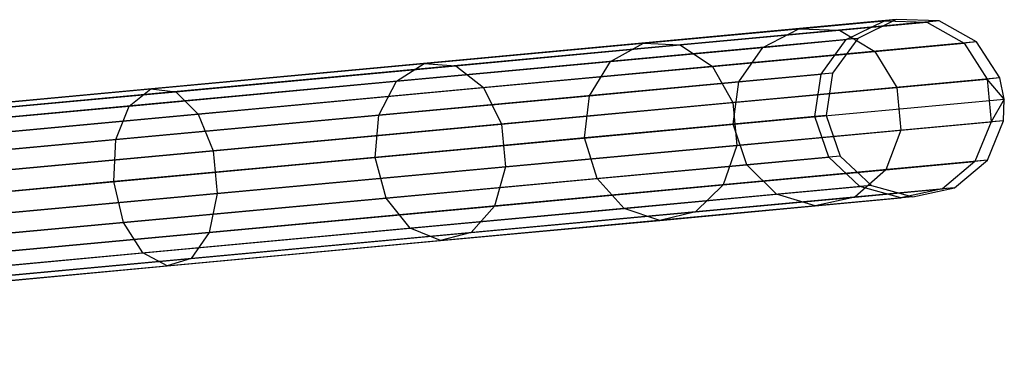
# Model space of a CAD drawing. Extents: x -102 to 101, y -101 to 102.
# Tile 213 of 256: x 89.45 to 100.44, y 6.53 to 10.19. Entities that reach past the tile are written whole.
import ezdxf

# ---------------------------------------------------------------- set-up
doc = ezdxf.new("R2010")
doc.units = 0
doc.header["$LTSCALE"] = 25.4
doc.layers.get('0').update_dxf_attribs({"linetype": 'CONTINUOUS'})

# ---------------------------------------------------------------- blocks, each defined once
blk = doc.blocks.new('NL2500012268_STL')
at = {"color": 0}
for p, q in [((202.603, 10.269, 306.113), (184.5, 8.591, 46.113)), ((202.603, 10.269, 306.113), (184.5, 8.591, 46.113)), ((203.081, 10.255, 306.08), (184.977, 8.578, 46.08)), ((203.081, 10.255, 306.08), (184.977, 8.578, 46.08)), ((201.516, 10.168, 314.136), (202.471, 10.256, 310.181)), ((201.516, 10.168, 314.136), (202.471, 10.256, 310.181)), ((201.968, 10.152, 314.295), (202.945, 10.242, 310.245)), ((201.968, 10.152, 314.295), (202.945, 10.242, 310.245)), ((202.045, 10.047, 310.12), (202.471, 10.256, 310.181)), ((202.045, 10.047, 310.12), (202.471, 10.256, 310.181)), ((202.603, 10.269, 306.113), (202.175, 10.059, 306.145)), ((202.603, 10.269, 306.113), (202.175, 10.059, 306.145)), ((202.603, 10.269, 306.113), (202.471, 10.256, 310.181)), ((202.603, 10.269, 306.113), (202.471, 10.256, 310.181)), ((202.471, 10.256, 310.181), (202.945, 10.242, 310.245)), ((202.471, 10.256, 310.181), (202.945, 10.242, 310.245)), ((203.081, 10.255, 306.08), (202.603, 10.269, 306.113)), ((203.081, 10.255, 306.08), (202.603, 10.269, 306.113)), ((203.081, 10.255, 306.08), (202.945, 10.242, 310.245)), ((203.081, 10.255, 306.08), (202.945, 10.242, 310.245)), ((202.945, 10.242, 310.245), (203.359, 10.008, 310.298)), ((202.945, 10.242, 310.245), (203.359, 10.008, 310.298)), ((203.497, 10.021, 306.053), (203.081, 10.255, 306.08)), ((203.497, 10.021, 306.053), (203.081, 10.255, 306.08)), ((199.78, 10.007, 317.813), (201.516, 10.168, 314.136)), ((199.78, 10.007, 317.813), (201.516, 10.168, 314.136)), ((200.189, 9.987, 318.059), (201.968, 10.152, 314.295)), ((200.189, 9.987, 318.059), (201.968, 10.152, 314.295)), ((201.112, 9.96, 313.987), (201.516, 10.168, 314.136)), ((201.112, 9.96, 313.987), (201.516, 10.168, 314.136)), ((201.516, 10.168, 314.136), (201.968, 10.152, 314.295)), ((201.516, 10.168, 314.136), (201.968, 10.152, 314.295)), ((201.968, 10.152, 314.295), (202.362, 9.915, 314.426)), ((201.968, 10.152, 314.295), (202.362, 9.915, 314.426)), ((202.175, 10.059, 306.145), (184.071, 8.381, 46.145)), ((202.175, 10.059, 306.145), (184.071, 8.381, 46.145)), ((203.497, 10.021, 306.053), (185.394, 8.343, 46.053)), ((203.497, 10.021, 306.053), (185.394, 8.343, 46.053)), ((197.334, 9.78, 321.058), (199.78, 10.007, 317.813)), ((197.334, 9.78, 321.058), (199.78, 10.007, 317.813)), ((199.414, 9.803, 317.581), (199.78, 10.007, 317.813)), ((199.414, 9.803, 317.581), (199.78, 10.007, 317.813)), ((199.78, 10.007, 317.813), (200.189, 9.987, 318.059)), ((199.78, 10.007, 317.813), (200.189, 9.987, 318.059)), ((201.112, 9.96, 313.987), (202.045, 10.047, 310.12)), ((201.112, 9.96, 313.987), (202.045, 10.047, 310.12)), ((201.765, 9.661, 310.078), (202.045, 10.047, 310.12)), ((201.765, 9.661, 310.078), (202.045, 10.047, 310.12)), ((202.175, 10.059, 306.145), (201.892, 9.673, 306.167)), ((202.175, 10.059, 306.145), (201.892, 9.673, 306.167)), ((202.175, 10.059, 306.145), (202.045, 10.047, 310.12)), ((202.175, 10.059, 306.145), (202.045, 10.047, 310.12)), ((202.362, 9.915, 314.426), (203.359, 10.008, 310.298)), ((202.362, 9.915, 314.426), (203.359, 10.008, 310.298)), ((203.497, 10.021, 306.053), (203.359, 10.008, 310.298)), ((203.497, 10.021, 306.053), (203.359, 10.008, 310.298)), ((203.359, 10.008, 310.298), (203.617, 9.606, 310.328)), ((203.359, 10.008, 310.298), (203.617, 9.606, 310.328)), ((203.757, 9.619, 306.037), (203.497, 10.021, 306.053)), ((203.757, 9.619, 306.037), (203.497, 10.021, 306.053)), ((197.685, 9.755, 321.382), (200.189, 9.987, 318.059)), ((197.685, 9.755, 321.382), (200.189, 9.987, 318.059)), ((199.414, 9.803, 317.581), (201.112, 9.96, 313.987)), ((199.414, 9.803, 317.581), (201.112, 9.96, 313.987)), ((200.189, 9.987, 318.059), (200.55, 9.747, 318.264)), ((200.189, 9.987, 318.059), (200.55, 9.747, 318.264)), ((200.55, 9.747, 318.264), (202.362, 9.915, 314.426)), ((200.55, 9.747, 318.264), (202.362, 9.915, 314.426)), ((200.847, 9.576, 313.881), (201.112, 9.96, 313.987)), ((200.847, 9.576, 313.881), (201.112, 9.96, 313.987)), ((202.362, 9.915, 314.426), (202.61, 9.513, 314.5)), ((202.362, 9.915, 314.426), (202.61, 9.513, 314.5)), ((197.024, 9.581, 320.753), (199.414, 9.803, 317.581)), ((197.024, 9.581, 320.753), (199.414, 9.803, 317.581)), ((199.177, 9.421, 317.416), (199.414, 9.803, 317.581)), ((199.177, 9.421, 317.416), (199.414, 9.803, 317.581)), ((201.892, 9.673, 306.167), (183.789, 7.995, 46.167)), ((201.892, 9.673, 306.167), (183.789, 7.995, 46.167)), ((194.281, 9.498, 323.734), (197.334, 9.78, 321.058)), ((194.281, 9.498, 323.734), (197.334, 9.78, 321.058)), ((194.56, 9.465, 324.122), (197.685, 9.755, 321.382)), ((194.56, 9.465, 324.122), (197.685, 9.755, 321.382)), ((197.024, 9.581, 320.753), (197.334, 9.78, 321.058)), ((197.024, 9.581, 320.753), (197.334, 9.78, 321.058)), ((197.334, 9.78, 321.058), (197.685, 9.755, 321.382)), ((197.334, 9.78, 321.058), (197.685, 9.755, 321.382)), ((197.685, 9.755, 321.382), (197.997, 9.511, 321.65)), ((197.685, 9.755, 321.382), (197.997, 9.511, 321.65)), ((197.997, 9.511, 321.65), (200.55, 9.747, 318.264)), ((197.997, 9.511, 321.65), (200.55, 9.747, 318.264)), ((200.55, 9.747, 318.264), (200.778, 9.343, 318.379)), ((200.55, 9.747, 318.264), (200.778, 9.343, 318.379)), ((201.892, 9.673, 306.167), (201.765, 9.661, 310.078)), ((201.892, 9.673, 306.167), (201.765, 9.661, 310.078)), ((201.892, 9.673, 306.167), (201.821, 9.199, 306.175)), ((201.892, 9.673, 306.167), (201.821, 9.199, 306.175)), ((203.757, 9.619, 306.037), (185.654, 7.942, 46.037)), ((203.757, 9.619, 306.037), (185.654, 7.942, 46.037)), ((194.04, 9.305, 323.369), (197.024, 9.581, 320.753)), ((194.04, 9.305, 323.369), (197.024, 9.581, 320.753)), ((196.826, 9.203, 320.536), (197.024, 9.581, 320.753)), ((196.826, 9.203, 320.536), (197.024, 9.581, 320.753)), ((199.177, 9.421, 317.416), (200.847, 9.576, 313.881)), ((199.177, 9.421, 317.416), (200.847, 9.576, 313.881)), ((200.782, 9.103, 313.842), (200.847, 9.576, 313.881)), ((200.782, 9.103, 313.842), (200.847, 9.576, 313.881)), ((200.847, 9.576, 313.881), (201.765, 9.661, 310.078)), ((200.847, 9.576, 313.881), (201.765, 9.661, 310.078)), ((201.695, 9.188, 310.062), (201.765, 9.661, 310.078)), ((201.695, 9.188, 310.062), (201.765, 9.661, 310.078)), ((202.61, 9.513, 314.5), (203.617, 9.606, 310.328)), ((202.61, 9.513, 314.5), (203.617, 9.606, 310.328)), ((203.757, 9.619, 306.037), (203.617, 9.606, 310.328)), ((203.757, 9.619, 306.037), (203.617, 9.606, 310.328)), ((203.808, 9.383, 306.035), (203.617, 9.606, 310.328)), ((203.617, 9.606, 310.328), (203.661, 9.129, 310.328)), ((203.808, 9.383, 306.035), (203.617, 9.606, 310.328)), ((203.617, 9.606, 310.328), (203.661, 9.129, 310.328)), ((203.808, 9.383, 306.035), (203.757, 9.619, 306.037)), ((203.808, 9.383, 306.035), (203.757, 9.619, 306.037)), ((190.75, 9.17, 325.731), (194.281, 9.498, 323.734)), ((190.75, 9.17, 325.731), (194.281, 9.498, 323.734)), ((190.944, 9.13, 326.166), (194.56, 9.465, 324.122)), ((190.944, 9.13, 326.166), (194.56, 9.465, 324.122)), ((194.04, 9.305, 323.369), (194.281, 9.498, 323.734)), ((194.04, 9.305, 323.369), (194.281, 9.498, 323.734)), ((194.281, 9.498, 323.734), (194.56, 9.465, 324.122)), ((194.281, 9.498, 323.734), (194.56, 9.465, 324.122)), ((194.56, 9.465, 324.122), (194.811, 9.216, 324.444)), ((194.56, 9.465, 324.122), (194.811, 9.216, 324.444)), ((194.811, 9.216, 324.444), (197.997, 9.511, 321.65)), ((194.811, 9.216, 324.444), (197.997, 9.511, 321.65)), ((197.997, 9.511, 321.65), (198.198, 9.104, 321.802)), ((197.997, 9.511, 321.65), (198.198, 9.104, 321.802)), ((200.778, 9.343, 318.379), (202.61, 9.513, 314.5)), ((200.778, 9.343, 318.379), (202.61, 9.513, 314.5)), ((202.61, 9.513, 314.5), (202.654, 9.036, 314.5)), ((202.61, 9.513, 314.5), (202.654, 9.036, 314.5)), ((185.705, 7.706, 46.035), (203.808, 9.383, 306.035)), ((185.705, 7.706, 46.035), (203.808, 9.383, 306.035)), ((196.826, 9.203, 320.536), (199.177, 9.421, 317.416)), ((196.826, 9.203, 320.536), (199.177, 9.421, 317.416)), ((198.198, 9.104, 321.802), (200.778, 9.343, 318.379)), ((198.198, 9.104, 321.802), (200.778, 9.343, 318.379)), ((199.123, 8.949, 317.357), (199.177, 9.421, 317.416)), ((199.123, 8.949, 317.357), (199.177, 9.421, 317.416)), ((200.778, 9.343, 318.379), (200.822, 8.866, 318.379)), ((200.778, 9.343, 318.379), (200.822, 8.866, 318.379)), ((203.808, 9.383, 306.035), (203.661, 9.129, 310.328)), ((203.808, 9.383, 306.035), (203.661, 9.129, 310.328)), ((203.801, 9.142, 306.037), (203.808, 9.383, 306.035)), ((203.801, 9.142, 306.037), (203.808, 9.383, 306.035)), ((190.588, 8.985, 325.32), (194.04, 9.305, 323.369)), ((190.588, 8.985, 325.32), (194.04, 9.305, 323.369)), ((193.891, 8.931, 323.11), (194.04, 9.305, 323.369)), ((193.891, 8.931, 323.11), (194.04, 9.305, 323.369)), ((201.821, 9.199, 306.175), (183.718, 7.522, 46.175)), ((201.821, 9.199, 306.175), (183.718, 7.522, 46.175)), ((203.801, 9.142, 306.037), (185.698, 7.465, 46.037)), ((203.801, 9.142, 306.037), (185.698, 7.465, 46.037)), ((191.126, 8.874, 326.528), (194.811, 9.216, 324.444)), ((191.126, 8.874, 326.528), (194.811, 9.216, 324.444)), ((193.891, 8.931, 323.11), (196.826, 9.203, 320.536)), ((193.891, 8.931, 323.11), (196.826, 9.203, 320.536)), ((194.811, 9.216, 324.444), (194.978, 8.806, 324.626)), ((194.811, 9.216, 324.444), (194.978, 8.806, 324.626)), ((196.785, 8.733, 320.458), (196.826, 9.203, 320.536)), ((196.785, 8.733, 320.458), (196.826, 9.203, 320.536)), ((201.695, 9.188, 310.062), (200.782, 9.103, 313.842)), ((201.695, 9.188, 310.062), (200.782, 9.103, 313.842)), ((201.821, 9.199, 306.175), (201.695, 9.188, 310.062)), ((201.821, 9.199, 306.175), (201.695, 9.188, 310.062)), ((201.851, 8.735, 310.078), (201.695, 9.188, 310.062)), ((201.851, 8.735, 310.078), (201.695, 9.188, 310.062)), ((201.821, 9.199, 306.175), (201.978, 8.747, 306.167)), ((201.821, 9.199, 306.175), (201.978, 8.747, 306.167)), ((202.654, 9.036, 314.5), (203.661, 9.129, 310.328)), ((202.654, 9.036, 314.5), (203.661, 9.129, 310.328)), ((203.661, 9.129, 310.328), (203.481, 8.687, 310.298)), ((203.661, 9.129, 310.328), (203.481, 8.687, 310.298)), ((203.619, 8.7, 306.053), (203.801, 9.142, 306.037)), ((203.619, 8.7, 306.053), (203.801, 9.142, 306.037)), ((203.801, 9.142, 306.037), (203.661, 9.129, 310.328)), ((203.801, 9.142, 306.037), (203.661, 9.129, 310.328)), ((194.978, 8.806, 324.626), (198.198, 9.104, 321.802)), ((194.978, 8.806, 324.626), (198.198, 9.104, 321.802)), ((198.198, 9.104, 321.802), (198.242, 8.627, 321.802)), ((198.198, 9.104, 321.802), (198.242, 8.627, 321.802)), ((200.782, 9.103, 313.842), (199.123, 8.949, 317.357)), ((200.782, 9.103, 313.842), (199.123, 8.949, 317.357)), ((200.933, 8.65, 313.881), (200.782, 9.103, 313.842)), ((200.933, 8.65, 313.881), (200.782, 9.103, 313.842)), ((200.822, 8.866, 318.379), (202.654, 9.036, 314.5)), ((200.822, 8.866, 318.379), (202.654, 9.036, 314.5)), ((202.654, 9.036, 314.5), (202.485, 8.595, 314.426)), ((202.654, 9.036, 314.5), (202.485, 8.595, 314.426)), ((190.495, 8.617, 325.029), (193.891, 8.931, 323.11)), ((190.495, 8.617, 325.029), (193.891, 8.931, 323.11)), ((193.868, 8.462, 323.016), (193.891, 8.931, 323.11)), ((193.868, 8.462, 323.016), (193.891, 8.931, 323.11)), ((199.123, 8.949, 317.357), (196.785, 8.733, 320.458)), ((199.123, 8.949, 317.357), (196.785, 8.733, 320.458)), ((199.263, 8.496, 317.416), (199.123, 8.949, 317.357)), ((199.263, 8.496, 317.416), (199.123, 8.949, 317.357)), ((191.253, 8.46, 326.732), (194.978, 8.806, 324.626)), ((191.253, 8.46, 326.732), (194.978, 8.806, 324.626)), ((194.978, 8.806, 324.626), (195.022, 8.329, 324.626)), ((194.978, 8.806, 324.626), (195.022, 8.329, 324.626)), ((198.242, 8.627, 321.802), (200.822, 8.866, 318.379)), ((198.242, 8.627, 321.802), (200.822, 8.866, 318.379)), ((200.822, 8.866, 318.379), (200.672, 8.427, 318.264)), ((200.822, 8.866, 318.379), (200.672, 8.427, 318.264)), ((201.978, 8.747, 306.167), (183.875, 7.07, 46.167)), ((201.978, 8.747, 306.167), (183.875, 7.07, 46.167)), ((203.619, 8.7, 306.053), (185.516, 7.022, 46.053)), ((203.619, 8.7, 306.053), (185.516, 7.022, 46.053)), ((196.785, 8.733, 320.458), (193.868, 8.462, 323.016)), ((196.785, 8.733, 320.458), (193.868, 8.462, 323.016)), ((196.911, 8.278, 320.536), (196.785, 8.733, 320.458)), ((196.911, 8.278, 320.536), (196.785, 8.733, 320.458)), ((200.933, 8.65, 313.881), (201.851, 8.735, 310.078)), ((200.933, 8.65, 313.881), (201.851, 8.735, 310.078)), ((201.978, 8.747, 306.167), (201.851, 8.735, 310.078)), ((201.978, 8.747, 306.167), (201.851, 8.735, 310.078)), ((202.197, 8.408, 310.12), (201.851, 8.735, 310.078)), ((202.197, 8.408, 310.12), (201.851, 8.735, 310.078)), ((201.978, 8.747, 306.167), (202.326, 8.42, 306.145)), ((201.978, 8.747, 306.167), (202.326, 8.42, 306.145)), ((202.485, 8.595, 314.426), (203.481, 8.687, 310.298)), ((202.485, 8.595, 314.426), (203.481, 8.687, 310.298)), ((203.481, 8.687, 310.298), (203.118, 8.38, 310.245)), ((203.481, 8.687, 310.298), (203.118, 8.38, 310.245)), ((203.253, 8.393, 306.08), (203.619, 8.7, 306.053)), ((203.253, 8.393, 306.08), (203.619, 8.7, 306.053)), ((203.619, 8.7, 306.053), (203.481, 8.687, 310.298)), ((203.619, 8.7, 306.053), (203.481, 8.687, 310.298)), ((195.022, 8.329, 324.626), (198.242, 8.627, 321.802)), ((195.022, 8.329, 324.626), (198.242, 8.627, 321.802)), ((198.242, 8.627, 321.802), (198.12, 8.19, 321.65)), ((198.242, 8.627, 321.802), (198.12, 8.19, 321.65)), ((199.263, 8.496, 317.416), (200.933, 8.65, 313.881)), ((199.263, 8.496, 317.416), (200.933, 8.65, 313.881)), ((200.672, 8.427, 318.264), (202.485, 8.595, 314.426)), ((200.672, 8.427, 318.264), (202.485, 8.595, 314.426)), ((201.264, 8.321, 313.987), (200.933, 8.65, 313.881)), ((201.264, 8.321, 313.987), (200.933, 8.65, 313.881)), ((202.485, 8.595, 314.426), (202.14, 8.29, 314.295)), ((202.485, 8.595, 314.426), (202.14, 8.29, 314.295)), ((193.868, 8.462, 323.016), (190.492, 8.15, 324.924)), ((193.868, 8.462, 323.016), (190.492, 8.15, 324.924)), ((193.976, 8.006, 323.11), (193.868, 8.462, 323.016)), ((193.976, 8.006, 323.11), (193.868, 8.462, 323.016)), ((196.911, 8.278, 320.536), (199.263, 8.496, 317.416)), ((196.911, 8.278, 320.536), (199.263, 8.496, 317.416)), ((199.566, 8.164, 317.581), (199.263, 8.496, 317.416)), ((199.566, 8.164, 317.581), (199.263, 8.496, 317.416)), ((202.326, 8.42, 306.145), (184.223, 6.742, 46.145)), ((202.326, 8.42, 306.145), (184.223, 6.742, 46.145)), ((203.253, 8.393, 306.08), (185.15, 6.715, 46.08)), ((203.253, 8.393, 306.08), (185.15, 6.715, 46.08)), ((198.12, 8.19, 321.65), (200.672, 8.427, 318.264)), ((198.12, 8.19, 321.65), (200.672, 8.427, 318.264)), ((200.672, 8.427, 318.264), (200.362, 8.125, 318.059)), ((200.672, 8.427, 318.264), (200.362, 8.125, 318.059)), ((201.264, 8.321, 313.987), (202.197, 8.408, 310.12)), ((201.264, 8.321, 313.987), (202.197, 8.408, 310.12)), ((202.14, 8.29, 314.295), (203.118, 8.38, 310.245)), ((202.14, 8.29, 314.295), (203.118, 8.38, 310.245)), ((202.326, 8.42, 306.145), (202.197, 8.408, 310.12)), ((202.326, 8.42, 306.145), (202.197, 8.408, 310.12)), ((202.654, 8.28, 310.181), (202.197, 8.408, 310.12)), ((202.654, 8.28, 310.181), (202.197, 8.408, 310.12)), ((202.326, 8.42, 306.145), (202.787, 8.292, 306.113)), ((202.326, 8.42, 306.145), (202.787, 8.292, 306.113)), ((203.118, 8.38, 310.245), (202.654, 8.28, 310.181)), ((203.118, 8.38, 310.245), (202.654, 8.28, 310.181)), ((202.787, 8.292, 306.113), (203.253, 8.393, 306.08)), ((202.787, 8.292, 306.113), (203.253, 8.393, 306.08)), ((203.253, 8.393, 306.08), (203.118, 8.38, 310.245)), ((203.253, 8.393, 306.08), (203.118, 8.38, 310.245)), ((202.787, 8.292, 306.113), (184.683, 6.614, 46.113)), ((202.787, 8.292, 306.113), (184.683, 6.614, 46.113)), ((191.297, 7.984, 326.732), (195.022, 8.329, 324.626)), ((191.297, 7.984, 326.732), (195.022, 8.329, 324.626)), ((193.976, 8.006, 323.11), (196.911, 8.278, 320.536)), ((193.976, 8.006, 323.11), (196.911, 8.278, 320.536)), ((195.022, 8.329, 324.626), (194.934, 7.895, 324.444)), ((195.022, 8.329, 324.626), (194.934, 7.895, 324.444)), ((197.176, 7.942, 320.753), (196.911, 8.278, 320.536)), ((197.176, 7.942, 320.753), (196.911, 8.278, 320.536)), ((199.566, 8.164, 317.581), (201.264, 8.321, 313.987)), ((199.566, 8.164, 317.581), (201.264, 8.321, 313.987)), ((200.362, 8.125, 318.059), (202.14, 8.29, 314.295)), ((200.362, 8.125, 318.059), (202.14, 8.29, 314.295)), ((201.699, 8.191, 314.136), (201.264, 8.321, 313.987)), ((201.699, 8.191, 314.136), (201.264, 8.321, 313.987)), ((202.14, 8.29, 314.295), (201.699, 8.191, 314.136)), ((202.14, 8.29, 314.295), (201.699, 8.191, 314.136)), ((201.699, 8.191, 314.136), (202.654, 8.28, 310.181)), ((201.699, 8.191, 314.136), (202.654, 8.28, 310.181)), ((202.787, 8.292, 306.113), (202.654, 8.28, 310.181)), ((202.787, 8.292, 306.113), (202.654, 8.28, 310.181)), ((194.934, 7.895, 324.444), (198.12, 8.19, 321.65)), ((194.934, 7.895, 324.444), (198.12, 8.19, 321.65)), ((197.176, 7.942, 320.753), (199.566, 8.164, 317.581)), ((197.176, 7.942, 320.753), (199.566, 8.164, 317.581)), ((198.12, 8.19, 321.65), (197.858, 7.893, 321.382)), ((198.12, 8.19, 321.65), (197.858, 7.893, 321.382)), ((199.963, 8.03, 317.813), (199.566, 8.164, 317.581)), ((199.963, 8.03, 317.813), (199.566, 8.164, 317.581)), ((199.963, 8.03, 317.813), (201.699, 8.191, 314.136)), ((199.963, 8.03, 317.813), (201.699, 8.191, 314.136)), ((197.517, 7.804, 321.058), (199.963, 8.03, 317.813)), ((197.517, 7.804, 321.058), (199.963, 8.03, 317.813)), ((197.858, 7.893, 321.382), (200.362, 8.125, 318.059)), ((197.858, 7.893, 321.382), (200.362, 8.125, 318.059)), ((200.362, 8.125, 318.059), (199.963, 8.03, 317.813)), ((200.362, 8.125, 318.059), (199.963, 8.03, 317.813)), ((190.581, 7.691, 325.029), (193.976, 8.006, 323.11)), ((190.581, 7.691, 325.029), (193.976, 8.006, 323.11)), ((194.192, 7.666, 323.369), (193.976, 8.006, 323.11)), ((194.192, 7.666, 323.369), (193.976, 8.006, 323.11)), ((194.192, 7.666, 323.369), (197.176, 7.942, 320.753)), ((194.192, 7.666, 323.369), (197.176, 7.942, 320.753)), ((197.517, 7.804, 321.058), (197.176, 7.942, 320.753)), ((197.517, 7.804, 321.058), (197.176, 7.942, 320.753)), ((191.248, 7.554, 326.528), (194.934, 7.895, 324.444)), ((191.248, 7.554, 326.528), (194.934, 7.895, 324.444)), ((194.465, 7.521, 323.734), (197.517, 7.804, 321.058)), ((194.465, 7.521, 323.734), (197.517, 7.804, 321.058)), ((194.934, 7.895, 324.444), (194.732, 7.603, 324.122)), ((194.934, 7.895, 324.444), (194.732, 7.603, 324.122)), ((194.732, 7.603, 324.122), (197.858, 7.893, 321.382)), ((194.732, 7.603, 324.122), (197.858, 7.893, 321.382)), ((197.858, 7.893, 321.382), (197.517, 7.804, 321.058)), ((197.858, 7.893, 321.382), (197.517, 7.804, 321.058)), ((190.74, 7.346, 325.32), (194.192, 7.666, 323.369)), ((190.74, 7.346, 325.32), (194.192, 7.666, 323.369)), ((191.117, 7.268, 326.166), (194.732, 7.603, 324.122)), ((191.117, 7.268, 326.166), (194.732, 7.603, 324.122)), ((194.465, 7.521, 323.734), (194.192, 7.666, 323.369)), ((194.465, 7.521, 323.734), (194.192, 7.666, 323.369)), ((194.732, 7.603, 324.122), (194.465, 7.521, 323.734)), ((194.732, 7.603, 324.122), (194.465, 7.521, 323.734)), ((190.933, 7.193, 325.731), (194.465, 7.521, 323.734)), ((190.933, 7.193, 325.731), (194.465, 7.521, 323.734))]:
    blk.add_line(p, q, dxfattribs=at)

msp = doc.modelspace()

# ---------------------------------------------------------------- block references
at = {"color": 0}
msp.add_blockref('NL2500012268_STL', (-103.369, -0.081, -1716.928), dxfattribs=at)

doc.saveas('drawing.dxf')
